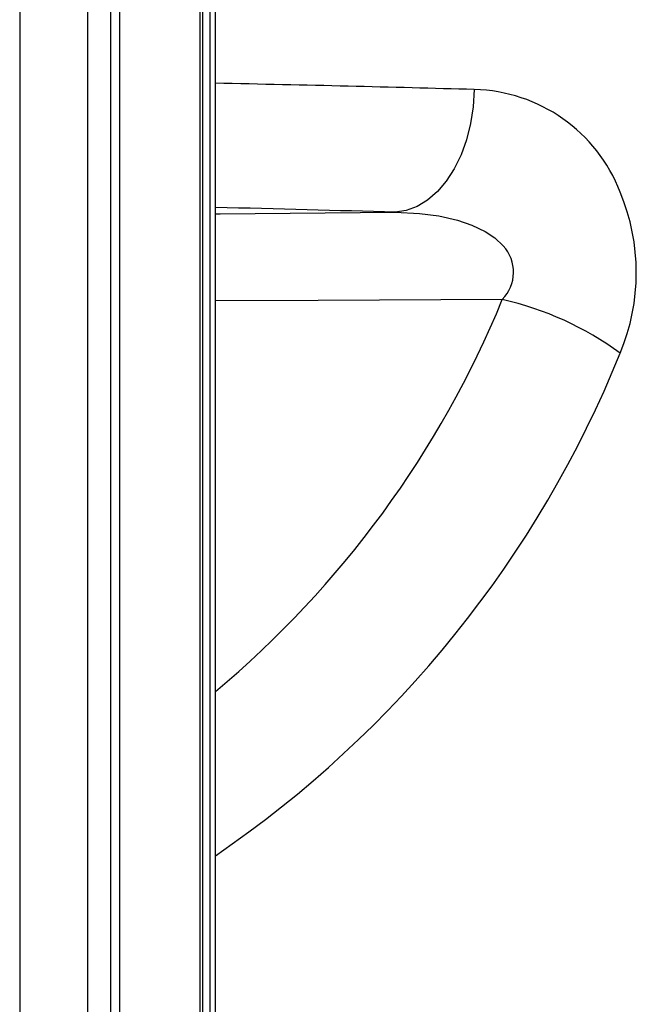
# Model space of a CAD drawing. Header units: millimetres. Extents: x 3811.49 to 3812.61, y 4795.07 to 4797.37.
# Tile 56 of 58: x 3812.22 to 3812.32, y 4796.75 to 4796.91. Entities that reach past the tile are written whole.
import ezdxf

# ---------------------------------------------------------------- set-up
doc = ezdxf.new("R2010")
doc.units = ezdxf.units.MM
doc.layers.add('SANINDUSA', color=3, linetype='Continuous')

msp = doc.modelspace()

# ---------------------------------------------------------------- linework, layer by layer
at = {"layer": 'SANINDUSA'}
for p, q in [((3812.217686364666, 4797.214547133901), (3812.217686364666, 4795.308547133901)), ((3812.228719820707, 4797.214547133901), (3812.228719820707, 4795.308547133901)), ((3812.232501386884, 4797.214547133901), (3812.232501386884, 4795.308547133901)), ((3812.23393131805, 4797.214547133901), (3812.23393131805, 4795.308547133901)), ((3812.247018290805, 4797.213256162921), (3812.247018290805, 4795.309825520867)), ((3812.247514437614, 4795.309916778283), (3812.247514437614, 4797.213177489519)), ((3812.248687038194, 4797.2125471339), (3812.248687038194, 4795.309916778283)), ((3812.24957704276, 4795.309916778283), (3812.24957704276, 4797.2125471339)), ((3812.296326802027, 4796.868881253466), (3812.296326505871, 4796.868880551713)), ((3812.315543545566, 4796.860136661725), (3812.315543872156, 4796.860137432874))]:
    msp.add_line(p, q, dxfattribs=at)
at = {"layer": 'SANINDUSA', "flags": 128}
for points in [[(3812.291767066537, 4796.903089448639), (3812.291592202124, 4796.900291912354), (3812.291167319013, 4796.897549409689), (3812.290500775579, 4796.89491589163), (3812.289605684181, 4796.892443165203), (3812.288499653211, 4796.89017987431), (3812.287204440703, 4796.888170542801), (3812.285745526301, 4796.886454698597), (3812.284151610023, 4796.88506609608), (3812.282454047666, 4796.884032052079), (3812.280686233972, 4796.883372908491), (3812.278882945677, 4796.883101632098)], [(3812.24957704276, 4796.882844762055), (3812.250366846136, 4796.882850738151), (3812.278882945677, 4796.883101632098)], [(3812.278882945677, 4796.883101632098), (3812.282835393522, 4796.882913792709), (3812.285968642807, 4796.882501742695), (3812.28904011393, 4796.881801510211), (3812.291356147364, 4796.881012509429), (3812.293555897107, 4796.879950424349), (3812.295113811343, 4796.878909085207), (3812.296484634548, 4796.877627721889)], [(3812.296326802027, 4796.868881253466), (3812.266322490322, 4796.86872765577), (3812.24957704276, 4796.868649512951)]]:
    msp.add_lwpolyline(points, dxfattribs=at)
at = {"layer": 'SANINDUSA'}
for centre, radius, start, end in [((3812.291148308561, 4796.876942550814), 0.02615421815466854, 21.13303841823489, 88.64436671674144), ((3812.284042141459, 4796.873254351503), 0.03412349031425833, 337.3937781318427, 22.60764840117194), ((3812.291795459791, 4796.87333768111), 0.006355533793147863, 315.4775590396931, 42.45482796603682), ((3812.143967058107, 4796.931413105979), 0.1646928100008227, 309.8854186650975, 337.6853898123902), ((3812.284846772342, 4796.818161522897), 0.05200196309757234, 53.82168033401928, 77.24657299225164), ((3812.284847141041, 4796.8181619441), 0.05200222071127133, 53.82194536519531, 77.24671918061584), ((3812.147345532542, 4796.928181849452), 0.1814406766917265, 304.2942520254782, 337.9740064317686)]:
    msp.add_arc(centre, radius, start, end, dxfattribs=at)
for centre, major_axis, ratio, start_param, end_param in [((3812.048257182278, 4796.893527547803), (0.3780000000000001, 1.4210854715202e-15), 0.03307310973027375, 0.8708115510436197, 1.009135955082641), ((3812.048257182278, 4796.873539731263), (0.3579999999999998, 2.1316282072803e-15), 0.03492076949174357, 0.8708115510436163, 0.9735761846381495)]:
    msp.add_ellipse(centre, major_axis=major_axis, ratio=ratio, start_param=start_param, end_param=end_param, dxfattribs=at)

doc.saveas('drawing.dxf')
